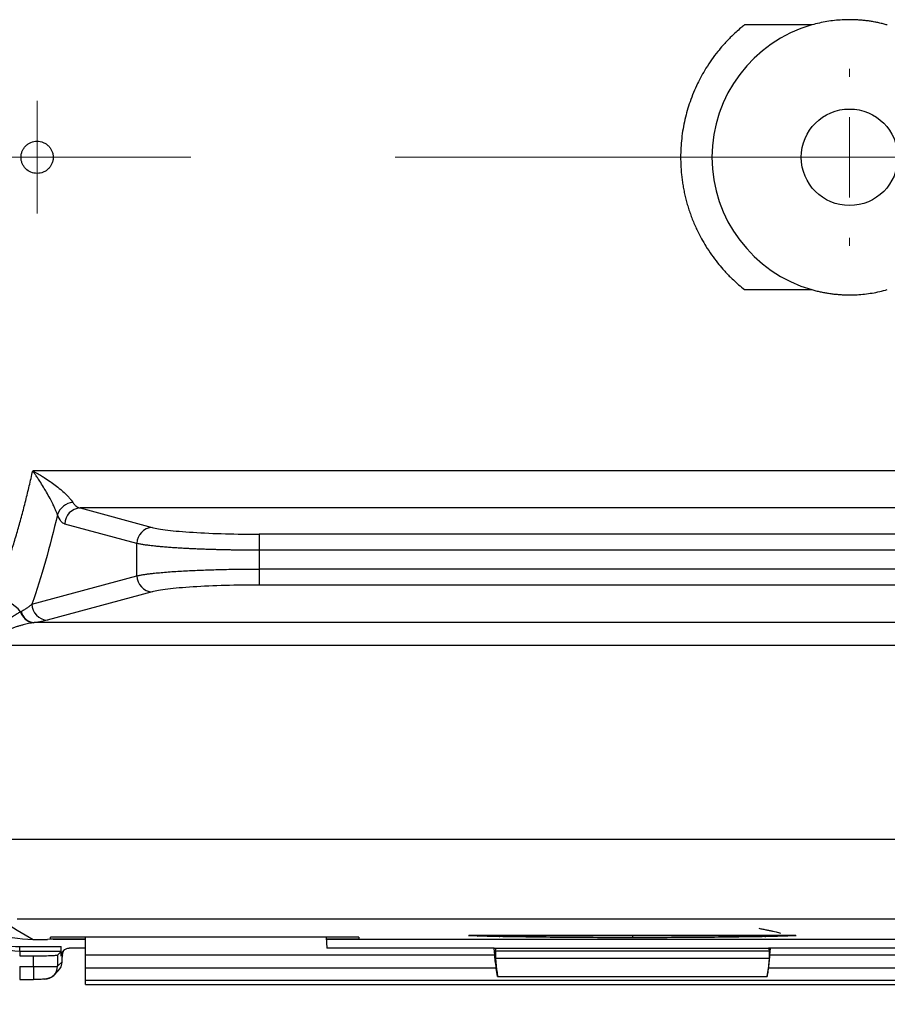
# Model space of a CAD drawing. Header units: millimetres. Extents: x 5 to 597, y 5 to 415.
# Tile 106 of 131: x 300 to 311, y 368 to 380. Entities that reach past the tile are written whole.
import ezdxf

# ---------------------------------------------------------------- set-up
doc = ezdxf.new("R2010")
doc.units = ezdxf.units.MM
doc.linetypes.add('CENTERX2', pattern=[20.32, 12.7, -2.54, 2.54, -2.54])
doc.styles.add('SLDTEXTSTYLE0', font='ARIAL.TTF', dxfattribs={"width": 0.948})
doc.dimstyles.new('SLDDIMSTYLE1', dxfattribs={"dimtxt": 2.5, "dimasz": 2.5, "dimexe": 0, "dimexo": 0.0625, "dimtad": 1, "dimlfac": 5, "dimrnd": 1e-09, "dimzin": 12, "dimdsep": 46, "dimtxsty": 'SLDTEXTSTYLE0', "dimsah": 1, "dimcen": 0.09, "dimadec": 0, "dimazin": 3, "dimtfac": 1, "dimtofl": 0, "dimtmove": 0, "dimatfit": 3, "dimfxl": 1, "dimfrac": 2, "dimtolj": 1, "dimtzin": 12, "dimarcsym": 0})

# ---------------------------------------------------------------- blocks, each defined once
blk = doc.blocks.new('_D_1')
at = {"color": 7, "linetype": 'Continuous', "lineweight": 0}
for p, q in [((463.49, 375.75), (463.49, 356.951)), ((289.49, 375.54), (289.49, 356.951)), ((289.49, 357.951), (463.49, 357.951))]:
    blk.add_line(p, q, dxfattribs=at)
at = {"color": 7, "linetype": 'Continuous', "lineweight": 18}
for points in [[(289.49, 357.951), (291.99, 357.641), (291.99, 358.261)], [(463.49, 357.951), (460.99, 358.261), (460.99, 357.641)]]:
    blk.add_solid(points, dxfattribs=at)
at = {"color": 7, "linetype": 'Continuous', "lineweight": 18, "insert": (372.883, 361.174), "char_height": 2.5, "attachment_point": 1, "style": 'SLDTEXTSTYLE0'}
blk.add_mtext('870', dxfattribs=at)
blk = doc.blocks.new('SW_CENTERMARKSYMBOL_2')
at = {"color": 0, "linetype": 'Continuous', "lineweight": 18}
for p, q in [((0, 1), (0, 1.1)), ((0, 0), (0, 0.5)), ((-1, 0), (-1.1, 0)), ((0, 0), (-0.5, 0)), ((0, 0), (0, -0.5)), ((0, 0), (0.5, 0)), ((1, 0), (1.1, 0)), ((0, -1), (0, -1.1))]:
    blk.add_line(p, q, dxfattribs=at)
blk = doc.blocks.new('SW_CENTERMARKSYMBOL_4')
at = {"color": 0, "linetype": 'Continuous', "lineweight": 18}
for p, q in [((0, 0.5), (0, 0.7)), ((0, 0), (0, 0.5)), ((-0.5, 0), (-0.7, 0)), ((0, 0), (-0.5, 0)), ((0, 0), (0, -0.5)), ((0, 0), (0.5, 0)), ((0.5, 0), (0.7, 0)), ((0, -0.5), (0, -0.7))]:
    blk.add_line(p, q, dxfattribs=at)

msp = doc.modelspace()

# ---------------------------------------------------------------- linework, layer by layer
at = {"color": 7, "linetype": 'Continuous', "lineweight": 25}
for p, q in [((310.1201, 379.8946), (309.2833, 379.8946)), ((309.2833, 376.606), (310.1201, 376.606)), ((316.036, 374.3532), (300.4351, 374.3532)), ((301.0245, 373.8922), (301.9205, 373.6509)), ((314.3546, 373.8922), (301.0245, 373.8922)), ((301.7303, 373.4516), (300.8343, 373.6929)), ((303.252, 373.5662), (303.252, 373.367)), ((312.1271, 373.5662), (303.252, 373.5662)), ((301.7303, 373.0489), (301.7303, 373.4516)), ((303.252, 373.367), (303.252, 373.1335)), ((312.1271, 373.367), (303.252, 373.367)), ((303.252, 373.1335), (303.252, 372.9343)), ((312.1271, 373.1335), (303.252, 373.1335)), ((300.4261, 372.6977), (301.7303, 373.0489)), ((301.9205, 372.8497), (300.6163, 372.4985)), ((312.1271, 372.9343), (303.252, 372.9343)), ((314.9273, 372.4672), (300.4518, 372.4672)), ((315.6396, 372.1818), (299.7395, 372.1818)), ((315.3986, 369.7735), (300.0802, 369.7735)), ((315.4258, 368.7817), (300.2435, 368.7817)), ((300.6557, 368.54), (300.6572, 368.5574)), ((304.4896, 368.5574), (300.6572, 368.5574)), ((301.0896, 368.3348), (301.0896, 368.5574)), ((304.0825, 368.5574), (304.0896, 368.4227)), ((304.488, 368.5574), (304.4896, 368.54)), ((304.4896, 368.5574), (304.4896, 368.54)), ((305.8526, 368.5799), (309.9265, 368.5799)), ((309.9235, 368.58), (305.8556, 368.58)), ((300.2732, 368.4407), (300.7896, 368.4407)), ((300.2732, 368.3807), (300.2732, 368.4407)), ((300.4395, 368.5296), (300.6198, 368.5296)), ((300.4395, 368.5296), (300.6198, 368.5296)), ((300.6896, 368.5322), (300.6198, 368.5296)), ((300.6557, 368.54), (301.0896, 368.54)), ((300.6896, 368.5322), (301.0896, 368.5322)), ((300.7896, 368.3226), (300.7896, 368.4407)), ((304.0834, 368.54), (304.4896, 368.54)), ((304.0838, 368.5322), (311.6953, 368.5322)), ((300.2732, 368.3807), (300.2732, 368.3269)), ((300.7875, 368.3807), (300.2732, 368.3807)), ((300.2732, 368.3269), (300.444, 368.3269)), ((300.444, 368.1925), (300.444, 368.3269)), ((300.7438, 368.337), (300.7875, 368.3807)), ((300.7438, 368.337), (300.7438, 368.1973)), ((300.8038, 368.3368), (300.7896, 368.3226)), ((301.0896, 368.4227), (300.8897, 368.4227)), ((301.0896, 368.175), (301.0896, 368.3348)), ((306.1787, 368.3348), (301.0896, 368.3348)), ((306.1733, 368.4227), (304.0896, 368.4227)), ((306.1787, 368.3348), (306.1733, 368.4227)), ((306.1733, 368.4227), (306.1962, 368.4227)), ((306.1896, 368.3853), (306.1896, 368.297)), ((309.5896, 368.3853), (306.1896, 368.3853)), ((306.1962, 368.4227), (309.5829, 368.4227)), ((309.6058, 368.4227), (309.5829, 368.4227)), ((309.5896, 368.3853), (309.5896, 368.297)), ((309.6004, 368.3348), (309.6058, 368.4227)), ((314.6896, 368.3348), (309.6004, 368.3348)), ((311.6896, 368.4227), (309.6058, 368.4227)), ((300.2732, 368.1925), (300.444, 368.1925)), ((300.2732, 368.1925), (300.2732, 368.0325)), ((300.444, 368.1925), (300.444, 368.0325)), ((300.7438, 368.1973), (300.7995, 368.253)), ((306.1896, 368.297), (309.5896, 368.297)), ((300.697, 368.0841), (300.7528, 368.1399)), ((306.1983, 368.175), (301.0896, 368.175)), ((301.0896, 368.0214), (301.0896, 368.175)), ((306.215, 368.0704), (306.1983, 368.175)), ((306.215, 368.0704), (309.5641, 368.0704)), ((309.5641, 368.0704), (309.5808, 368.175)), ((314.6896, 368.175), (309.5808, 368.175)), ((300.2732, 368.0325), (300.444, 368.0325)), ((301.0896, 367.9714), (301.0896, 368.0214)), ((314.6896, 368.0214), (301.0896, 368.0214)), ((301.0896, 367.9714), (314.6896, 367.9714))]:
    msp.add_line(p, q, dxfattribs=at)
at = {"color": 7, "linetype": 'CENTERX2', "lineweight": 18}
msp.add_line((317.6396, 378.2503), (297.7395, 378.2503), dxfattribs=at)
at = {"color": 8, "linetype": 'Continuous', "lineweight": 25}
for p, q in [((307.8896, 368.5799), (307.8896, 368.5513)), ((300.4395, 368.5296), (300.4395, 368.5296))]:
    msp.add_line(p, q, dxfattribs=at)
at = {"color": 7, "linetype": 'Continuous', "lineweight": 25}
msp.add_circle((310.5896, 378.2503), 0.6, dxfattribs=at)
for centre, radius, start, end in [((310.5896, 378.2503), 1.71, 105.93476, 254.06524), ((300.9602, 373.7341), 0.2298, 96.68522, 160.73923), ((301.0355, 373.6912), 0.2013, 93.14568, 179.51013), ((301.9316, 373.4499), 0.2013, 93.14568, 179.51013), ((301.9316, 373.0506), 0.2013, 180.48987, 266.85432), ((299.8895, 372.276), 0.5124, 39.67335, 81.35232), ((300.4646, 372.6518), 0.1871, 195.08369, 263.26207), ((300.4723, 372.6528), 0.1868, 194.17447, 263.70656), ((300.6273, 372.6994), 0.2013, 180.48987, 266.85432), ((300.6398, 368.2528), 0.1597, 315.00606, 0.07823), ((300.5841, 368.1971), 0.1597, 269.92177, 314.95063)]:
    msp.add_arc(centre, radius, start, end, dxfattribs=at)
at = {"color": 8, "linetype": 'Continuous', "lineweight": 25}
for centre, radius, start, end in [((305.959, 368.6913), 0.1186, 271.028, 289.99232), ((306.228, 368.6303), 0.0648, 273.43252, 308.89732), ((309.5511, 368.6303), 0.0648, 231.10268, 266.56748), ((309.8201, 368.6913), 0.1186, 250.00768, 268.972), ((300.5841, 368.197), 0.1597, 314.9608, 0.08018)]:
    msp.add_arc(centre, radius, start, end, dxfattribs=at)
at = {"color": 7, "linetype": 'Continuous', "lineweight": 25}
for points, knots in [([(311.059, 379.8946), (311.0416, 379.8994), (311.0069, 379.9089), (310.9545, 379.9211), (310.902, 379.9318), (310.8496, 379.9407), (310.7972, 379.9479), (310.745, 379.9535), (310.6929, 379.9574), (310.6411, 379.9598), (310.5756, 379.9607), (310.4961, 379.9586), (310.4023, 379.9509), (310.3081, 379.9378), (310.2136, 379.9196), (310.1514, 379.9029), (310.1201, 379.8946)], [0, 0, 0, 0, 0.05701062, 0.11365644, 0.16994014, 0.22586444, 0.2814321, 0.33664597, 0.39150892, 0.44602388, 0.50019386, 0.59786496, 0.69666437, 0.79660914, 0.89771572, 1, 1, 1, 1]), ([(309.2833, 379.8946), (309.2682, 379.8824), (309.2327, 379.8537), (309.1736, 379.8019), (309.0984, 379.7305), (309.0223, 379.6496), (308.9177, 379.5254), (308.8073, 379.3693), (308.6923, 379.1603), (308.6038, 378.9471), (308.549, 378.7569), (308.5183, 378.6036), (308.5017, 378.4856), (308.4914, 378.3678), (308.4902, 378.2893), (308.4896, 378.2503)], [0, 0, 0, 0, 0.0309933, 0.072778, 0.125353, 0.1966043, 0.2499109, 0.3845381, 0.5004711, 0.6289709, 0.750103, 0.8133945, 0.8761307, 0.9383272, 1, 1, 1, 1]), ([(300.2896, 378.2503), (300.2897, 378.2569), (300.2901, 378.27), (300.2931, 378.2894), (300.2978, 378.3084), (300.3067, 378.3331), (300.3221, 378.3622), (300.3473, 378.3926), (300.3777, 378.4177), (300.4239, 378.4423), (300.4895, 378.4555), (300.5551, 378.4424), (300.6014, 378.4177), (300.6318, 378.3926), (300.657, 378.3622), (300.6754, 378.3273), (300.6874, 378.2896), (300.6888, 378.2634), (300.6896, 378.2503)], [0, 0, 0, 0, 0.03148913, 0.06267614, 0.09386761, 0.12536995, 0.18790741, 0.25047752, 0.31298931, 0.37552861, 0.49996325, 0.62444883, 0.68703411, 0.74965503, 0.81225492, 0.87488496, 0.93743569, 1, 1, 1, 1]), ([(300.6896, 378.2503), (300.6894, 378.2437), (300.689, 378.2306), (300.686, 378.2112), (300.6813, 378.1922), (300.6725, 378.1676), (300.657, 378.1385), (300.632, 378.1081), (300.6016, 378.0829), (300.5553, 378.0583), (300.4897, 378.045), (300.4112, 378.0606), (300.3556, 378.0977), (300.3223, 378.1382), (300.304, 378.1731), (300.2918, 378.2109), (300.2903, 378.2372), (300.2896, 378.2503)], [0, 0, 0, 0, 0.0314546, 0.0626137, 0.0937827, 0.1252665, 0.1877832, 0.2503753, 0.3129171, 0.375529, 0.5001664, 0.6248524, 0.7494253, 0.8115279, 0.8743675, 0.9374878, 1, 1, 1, 1]), ([(308.4896, 378.2503), (308.4897, 378.2292), (308.4901, 378.1868), (308.4931, 378.1228), (308.498, 378.0584), (308.505, 377.9934), (308.5141, 377.9281), (308.5253, 377.8624), (308.5388, 377.7964), (308.5546, 377.7303), (308.5727, 377.664), (308.5931, 377.5977), (308.6159, 377.5316), (308.6412, 377.4656), (308.669, 377.3998), (308.7196, 377.2906), (308.8068, 377.1321), (308.9168, 376.9764), (309.0213, 376.852), (309.1076, 376.7604), (309.1979, 376.6757), (309.2589, 376.6259), (309.2833, 376.606)], [0, 0, 0, 0, 0.0333095, 0.0669753, 0.1010003, 0.1353872, 0.1701387, 0.2052574, 0.2407456, 0.2766059, 0.3128406, 0.3494519, 0.386442, 0.423813, 0.4615672, 0.4997063, 0.6150705, 0.748906, 0.8027168, 0.874262, 0.9497542, 1, 1, 1, 1]), ([(310.1201, 376.606), (310.1375, 376.6012), (310.1721, 376.5916), (310.2245, 376.5794), (310.2769, 376.5688), (310.3293, 376.5599), (310.3817, 376.5527), (310.4339, 376.5471), (310.4859, 376.5432), (310.5377, 376.5408), (310.6031, 376.5398), (310.6827, 376.542), (310.7765, 376.5496), (310.8708, 376.5627), (310.9654, 376.5809), (311.0277, 376.5976), (311.059, 376.606)], [0, 0, 0, 0, 0.0569595, 0.1135545, 0.1697876, 0.2256616, 0.2811792, 0.3363432, 0.3911566, 0.4456222, 0.499743, 0.5975027, 0.6963915, 0.7964264, 0.8976239, 1, 1, 1, 1]), ([(299.9666, 372.7826), (299.977, 372.8089), (299.9978, 372.8615), (300.0283, 372.9422), (300.0582, 373.0238), (300.0876, 373.1065), (300.1163, 373.1903), (300.1445, 373.275), (300.172, 373.3606), (300.1989, 373.4471), (300.2253, 373.5345), (300.251, 373.6227), (300.2761, 373.7117), (300.3006, 373.8014), (300.3246, 373.8918), (300.3479, 373.9828), (300.3706, 374.0745), (300.3927, 374.1668), (300.4143, 374.2595), (300.4282, 374.322), (300.4351, 374.3532)], [0, 0, 0, 0, 0.0581979, 0.1160806, 0.1736488, 0.2309034, 0.2878451, 0.3444747, 0.4007931, 0.4568011, 0.5124995, 0.5678891, 0.6229709, 0.6777457, 0.7322145, 0.7863781, 0.8402375, 0.8937937, 0.9470475, 1, 1, 1, 1]), ([(300.4351, 374.3532), (300.4469, 374.3469), (300.4693, 374.3349), (300.5011, 374.317), (300.5293, 374.3006), (300.5539, 374.2858), (300.5941, 374.2609), (300.6473, 374.2258), (300.7168, 374.1758), (300.7805, 374.125), (300.8326, 374.0785), (300.8698, 374.0413), (300.8958, 374.0125), (300.9175, 373.986), (300.9283, 373.9701), (300.9335, 373.9623)], [0, 0, 0, 0, 0.0624504, 0.1186414, 0.1685735, 0.212247, 0.249663, 0.3838701, 0.4997156, 0.6334217, 0.7498092, 0.8189474, 0.883353, 0.9435072, 1, 1, 1, 1]), ([(300.7433, 373.8099), (300.7415, 373.8147), (300.7378, 373.8243), (300.7313, 373.8406), (300.724, 373.8582), (300.7156, 373.8772), (300.7064, 373.8976), (300.6962, 373.9192), (300.6781, 373.9564), (300.6489, 374.0134), (300.6097, 374.0838), (300.5669, 374.1565), (300.5332, 374.2098), (300.5028, 374.2563), (300.4802, 374.2898), (300.4561, 374.3243), (300.4415, 374.3443), (300.4351, 374.3532)], [0, 0, 0, 0, 0.0326299, 0.066098, 0.100545, 0.1360907, 0.1728356, 0.2108624, 0.2502388, 0.3660939, 0.5001504, 0.6114068, 0.7500598, 0.7928324, 0.8750444, 0.944865, 1, 1, 1, 1]), ([(300.9335, 373.9623), (300.9365, 373.9578), (300.9428, 373.9484), (300.953, 373.9358), (300.9641, 373.9241), (300.9788, 373.9115), (300.9989, 373.8986), (301.0154, 373.8945), (301.0245, 373.8922)], [0, 0, 0, 0, 0.1141834, 0.23453, 0.3610817, 0.493875, 0.7194999, 1, 1, 1, 1]), ([(300.8343, 373.6929), (300.8179, 373.6973), (300.8014, 373.7097), (300.7703, 373.7496), (300.7558, 373.7771), (300.7433, 373.8099)], [0, 0, 0, 0, 0.5, 0.5, 1, 1, 1, 1]), ([(301.9205, 373.6509), (301.9629, 373.6395), (302.027, 373.628), (302.1988, 373.607), (302.3065, 373.5974), (302.5518, 373.5818), (302.6891, 373.5758), (302.9708, 373.568), (303.1149, 373.5662), (303.252, 373.5662)], [0, 0, 0, 0, 0.25, 0.25, 0.5, 0.5, 0.75, 0.75, 1, 1, 1, 1]), ([(303.252, 373.367), (303.2329, 373.367), (303.1947, 373.3671), (303.1373, 373.3673), (303.0798, 373.3677), (303.0223, 373.3683), (302.9649, 373.369), (302.9076, 373.3699), (302.8506, 373.3709), (302.7938, 373.3722), (302.7375, 373.3735), (302.6816, 373.3751), (302.6263, 373.3768), (302.5717, 373.3786), (302.5177, 373.3807), (302.4647, 373.3828), (302.4125, 373.3852), (302.3613, 373.3877), (302.3041, 373.3908), (302.241, 373.3945), (302.1726, 373.399), (302.1055, 373.404), (302.0404, 373.4095), (301.9779, 373.4154), (301.9187, 373.4217), (301.8634, 373.4285), (301.8129, 373.4358), (301.7673, 373.4435), (301.7428, 373.4489), (301.7303, 373.4516)], [0, 0, 0, 0, 0.028433, 0.0569847, 0.0856553, 0.114445, 0.143354, 0.1723826, 0.2015309, 0.2307992, 0.2601876, 0.2896965, 0.3193259, 0.3490761, 0.3789472, 0.4089396, 0.4390532, 0.4692885, 0.4996455, 0.5431138, 0.5880404, 0.6344258, 0.6822704, 0.7315746, 0.7823387, 0.834563, 0.8882478, 0.9433934, 1, 1, 1, 1]), ([(301.7303, 373.0489), (301.736, 373.0502), (301.7472, 373.0528), (301.766, 373.0565), (301.7859, 373.0601), (301.8068, 373.0637), (301.8288, 373.067), (301.8516, 373.0703), (301.8752, 373.0735), (301.8995, 373.0765), (301.9244, 373.0794), (301.9917, 373.0869), (302.1129, 373.0978), (302.2733, 373.1083), (302.4061, 373.1151), (302.5052, 373.1195), (302.6074, 373.1232), (302.7121, 373.1264), (302.8185, 373.129), (302.9263, 373.131), (303.0348, 373.1325), (303.1434, 373.1334), (303.2159, 373.1335), (303.252, 373.1335)], [0, 0, 0, 0, 0.0266375, 0.0527789, 0.0784243, 0.1035736, 0.1282269, 0.1523841, 0.1760454, 0.1992108, 0.2218802, 0.2440537, 0.3756623, 0.50029, 0.5575341, 0.6143449, 0.6707236, 0.7266717, 0.7821904, 0.8372812, 0.8919454, 0.9461845, 1, 1, 1, 1]), ([(303.252, 372.9343), (303.1149, 372.9343), (302.9708, 372.9325), (302.6891, 372.9247), (302.5518, 372.9187), (302.3065, 372.9031), (302.1988, 372.8935), (302.027, 372.8725), (301.9629, 372.8611), (301.9205, 372.8497)], [0, 0, 0, 0, 0.25, 0.25, 0.5, 0.5, 0.75, 0.75, 1, 1, 1, 1]), ([(299.7395, 372.1818), (299.7551, 372.1967), (299.7852, 372.2256), (299.8289, 372.2656), (299.8693, 372.3015), (299.9063, 372.3335), (299.9401, 372.3619), (299.9705, 372.3869), (299.9977, 372.4087), (300.0361, 372.4389), (300.085, 372.4755), (300.143, 372.5164), (300.1953, 372.5509), (300.2421, 372.5798), (300.2704, 372.5956), (300.284, 372.6031)], [0, 0, 0, 0, 0.08181843, 0.15812197, 0.22891077, 0.29418501, 0.35394495, 0.40819094, 0.45692347, 0.50014324, 0.61577969, 0.72355692, 0.82349838, 0.91563352, 1, 1, 1, 1]), ([(300.2912, 372.6071), (300.2993, 372.6116), (300.3146, 372.6199), (300.3347, 372.6319), (300.3514, 372.6424), (300.3727, 372.6564), (300.3929, 372.6708), (300.41, 372.6842), (300.4182, 372.691), (300.4227, 372.6948), (300.425, 372.6968), (300.4261, 372.6977)], [0, 0, 0, 0, 0.15118747, 0.28492191, 0.40119845, 0.50002646, 0.74978892, 0.87482552, 0.93740749, 0.96871744, 1, 1, 1, 1]), ([(300.4426, 372.466), (300.4333, 372.4647), (300.4142, 372.4619), (300.3838, 372.4561), (300.3511, 372.449), (300.3161, 372.4402), (300.2789, 372.4298), (300.2395, 372.4175), (300.1977, 372.4034), (300.1537, 372.3872), (300.0956, 372.3643), (300.0194, 372.3315), (299.9327, 372.2896), (299.8379, 372.2399), (299.7758, 372.2032), (299.7395, 372.1818)], [0, 0, 0, 0, 0.0463872, 0.0950148, 0.145906, 0.1990816, 0.2545592, 0.3123548, 0.3724823, 0.4349542, 0.4997814, 0.6168208, 0.7498743, 0.853808, 1, 1, 1, 1]), ([(299.6288, 368.7711), (299.7275, 368.7112), (299.9745, 368.5612), (300.2651, 368.5415), (300.4395, 368.5296)], [0, 0, 0, 0, 0.3995154, 1, 1, 1, 1]), ([(306.2319, 368.5656), (306.1795, 368.5666), (306.1293, 368.5677), (306.0376, 368.57), (305.9954, 368.5713), (305.9612, 368.5727)], [0, 0, 0, 0, 0.5, 0.5, 1, 1, 1, 1]), ([(307.8896, 368.5513), (307.6016, 368.5513), (307.3076, 368.5526), (306.7436, 368.5574), (306.474, 368.5611), (306.2319, 368.5656)], [0, 0, 0, 0, 0.5, 0.5, 1, 1, 1, 1]), ([(309.5472, 368.5656), (309.3051, 368.5611), (309.0356, 368.5574), (308.4715, 368.5526), (308.1775, 368.5513), (307.8896, 368.5513)], [0, 0, 0, 0, 0.5, 0.5, 1, 1, 1, 1]), ([(309.4605, 368.6687), (309.4778, 368.6654), (309.5112, 368.659), (309.5584, 368.6494), (309.6013, 368.6403), (309.64, 368.6317), (309.6746, 368.6237), (309.7052, 368.6163), (309.724, 368.6115), (309.7328, 368.6093)], [0, 0, 0, 0, 0.1791143, 0.3461497, 0.5010945, 0.6439441, 0.7747018, 0.8933796, 1, 1, 1, 1]), ([(309.8179, 368.5727), (309.7837, 368.5713), (309.7415, 368.57), (309.6498, 368.5677), (309.5996, 368.5666), (309.5472, 368.5656)], [0, 0, 0, 0, 0.5, 0.5, 1, 1, 1, 1]), ([(300.7875, 368.3807), (300.788, 368.3812), (300.7886, 368.3874), (300.7894, 368.4106), (300.7896, 368.4268), (300.7896, 368.4407)], [0, 0, 0, 0, 0.5, 0.5, 1, 1, 1, 1]), ([(300.444, 368.3269), (300.4787, 368.3269), (300.5161, 368.3271), (300.5885, 368.3281), (300.6233, 368.3288), (300.6814, 368.3308), (300.7045, 368.332), (300.7351, 368.3345), (300.7426, 368.3358), (300.7438, 368.337)], [0, 0, 0, 0, 0.25, 0.25, 0.5, 0.5, 0.75, 0.75, 1, 1, 1, 1]), ([(300.7896, 368.3226), (300.7897, 368.3268), (300.7901, 368.3355), (300.7928, 368.3484), (300.7976, 368.3629), (300.8059, 368.3785), (300.8182, 368.3936), (300.8335, 368.4062), (300.8509, 368.4154), (300.8699, 368.4217), (300.8831, 368.4224), (300.8897, 368.4227)], [0, 0, 0, 0, 0.0819828, 0.1650916, 0.2507233, 0.3730267, 0.4998348, 0.6209805, 0.7491642, 0.8738821, 1, 1, 1, 1]), ([(300.799, 368.3467), (300.8, 368.346), (300.802, 368.3446), (300.8035, 368.3422), (300.8041, 368.3397), (300.8039, 368.3378), (300.8038, 368.3368)], [0, 0, 0, 0, 0.2811582, 0.5404421, 0.7794346, 1, 1, 1, 1]), ([(300.7995, 368.253), (300.8004, 368.2539), (300.8013, 368.262), (300.8029, 368.2923), (300.8035, 368.3141), (300.8038, 368.3368)], [0, 0, 0, 0, 0.5, 0.5, 1, 1, 1, 1]), ([(300.8038, 368.3406), (300.8056, 368.3524), (300.8082, 368.3707), (300.8188, 368.3908), (300.8256, 368.3986), (300.8282, 368.4016)], [0, 0, 0, 0, 0.5331352, 0.8231598, 1, 1, 1, 1]), ([(306.1983, 368.175), (306.1935, 368.2048), (306.189, 368.2362), (306.1821, 368.2924), (306.1798, 368.3169), (306.1787, 368.3348)], [0, 0, 0, 0, 0.5, 0.5, 1, 1, 1, 1]), ([(309.5808, 368.175), (309.5856, 368.2048), (309.5901, 368.2362), (309.597, 368.2924), (309.5993, 368.3169), (309.6004, 368.3348)], [0, 0, 0, 0, 0.5, 0.5, 1, 1, 1, 1]), ([(300.444, 368.1925), (300.4521, 368.1926), (300.4685, 368.1926), (300.493, 368.1926), (300.5175, 368.1927), (300.5418, 368.1928), (300.5656, 368.193), (300.5889, 368.1932), (300.6113, 368.1934), (300.6326, 368.1936), (300.6532, 368.1939), (300.6735, 368.1943), (300.6934, 368.1947), (300.7121, 368.1952), (300.728, 368.1958), (300.74, 368.1965), (300.7425, 368.197), (300.7438, 368.1973)], [0, 0, 0, 0, 0.0529822, 0.10661, 0.1608834, 0.2158026, 0.2713677, 0.3275787, 0.3844356, 0.4419386, 0.5000877, 0.563259, 0.6344932, 0.7137875, 0.801139, 0.8965444, 1, 1, 1, 1]), ([(306.1896, 368.297), (306.1896, 368.2875), (306.1901, 368.2749), (306.1924, 368.2437), (306.1942, 368.2252), (306.1988, 368.1842), (306.2016, 368.1618), (306.2079, 368.1161), (306.2114, 368.0928), (306.215, 368.0704)], [0, 0, 0, 0, 0.25, 0.25, 0.5, 0.5, 0.75, 0.75, 1, 1, 1, 1]), ([(309.5896, 368.297), (309.5896, 368.2875), (309.589, 368.2749), (309.5867, 368.2437), (309.5849, 368.2252), (309.5803, 368.1842), (309.5775, 368.1618), (309.5712, 368.1161), (309.5677, 368.0928), (309.5641, 368.0704)], [0, 0, 0, 0, 0.25, 0.25, 0.5, 0.5, 0.75, 0.75, 1, 1, 1, 1]), ([(300.444, 368.0347), (300.4706, 368.0351), (300.5231, 368.0357), (300.5944, 368.0418), (300.6565, 368.0545), (300.6833, 368.0741), (300.697, 368.0841)], [0, 0, 0, 0, 0.24755593, 0.48910397, 0.7377725, 1, 1, 1, 1]), ([(300.5839, 368.0374), (300.5833, 368.0368), (300.5798, 368.0362), (300.5656, 368.035), (300.5548, 368.0345), (300.5277, 368.0336), (300.5114, 368.0332), (300.4776, 368.0327), (300.4602, 368.0326), (300.444, 368.0326)], [0, 0, 0, 0, 0.25, 0.25, 0.5, 0.5, 0.75, 0.75, 1, 1, 1, 1])]:
    msp.add_open_spline(points, degree=3, knots=knots, dxfattribs=at)
for points in [[(300.7433, 373.8099), (300.6498, 373.4093), (300.543, 373.035), (300.4261, 372.6977)], [(300.284, 372.6031), (300.2864, 372.6045), (300.2888, 372.6058), (300.2912, 372.6071)], [(300.4518, 372.4672), (300.4488, 372.4668), (300.4457, 372.4664), (300.4426, 372.466)], [(300.6163, 372.4985), (300.5755, 372.4875), (300.5207, 372.4771), (300.4518, 372.4672)], [(300.049, 368.7636), (300.1785, 368.6856), (300.3087, 368.6076), (300.4395, 368.5296)], [(305.9612, 368.5727), (305.9086, 368.575), (305.8725, 368.5774), (305.8556, 368.58)], [(309.9235, 368.58), (309.9066, 368.5774), (309.8705, 368.575), (309.8179, 368.5727)], [(300.6179, 368.5296), (300.6185, 368.5296), (300.6192, 368.5296), (300.6198, 368.5296)], [(306.1896, 368.3853), (306.1896, 368.4097), (306.1919, 368.4227), (306.1962, 368.4227)], [(309.5829, 368.4227), (309.5872, 368.4227), (309.5896, 368.4097), (309.5896, 368.3853)]]:
    msp.add_open_spline(points, degree=3, dxfattribs=at)
at = {"color": 8, "linetype": 'Continuous', "lineweight": 25}
for points, knots in [([(300.2732, 368.3807), (300.1127, 368.3941), (299.7917, 368.4207), (299.4101, 368.5686), (299.2273, 368.7201), (299.1686, 368.7688)], [0, 0, 0, 0, 0.4043597, 0.8087926, 1, 1, 1, 1]), ([(299.2812, 368.7656), (299.3458, 368.7165), (299.5198, 368.5843), (299.8646, 368.471), (300.1372, 368.4508), (300.2732, 368.4407)], [0, 0, 0, 0, 0.2282858, 0.6149554, 1, 1, 1, 1]), ([(300.8342, 368.4061), (300.8315, 368.4042), (300.8192, 368.3955), (300.8092, 368.3751), (300.807, 368.3576), (300.8063, 368.3518)], [0, 0, 0, 0, 0.155491, 0.7200186, 1, 1, 1, 1])]:
    msp.add_open_spline(points, degree=3, knots=knots, dxfattribs=at)

# ---------------------------------------------------------------- block references
at = {"color": 7, "linetype": 'Continuous', "lineweight": 18}
for name, p in [('SW_CENTERMARKSYMBOL_2', (310.5896, 378.2503)), ('SW_CENTERMARKSYMBOL_4', (300.4896, 378.2503))]:
    msp.add_blockref(name, p, dxfattribs=at)

# ---------------------------------------------------------------- dimensions: what is measured, and where the dimension line sits
dim = msp.add_linear_dim(base=(463.4896, 357.9511), p1=(289.4896, 376.5403), p2=(463.4896, 376.7503), dimstyle='SLDDIMSTYLE1', dxfattribs=at)
dim.commit()
dim.dimension.update_dxf_attribs({"geometry": '_D_1', "text_midpoint": (375.7475, 357.9511), "dimtype": 160})

doc.saveas('drawing.dxf')
